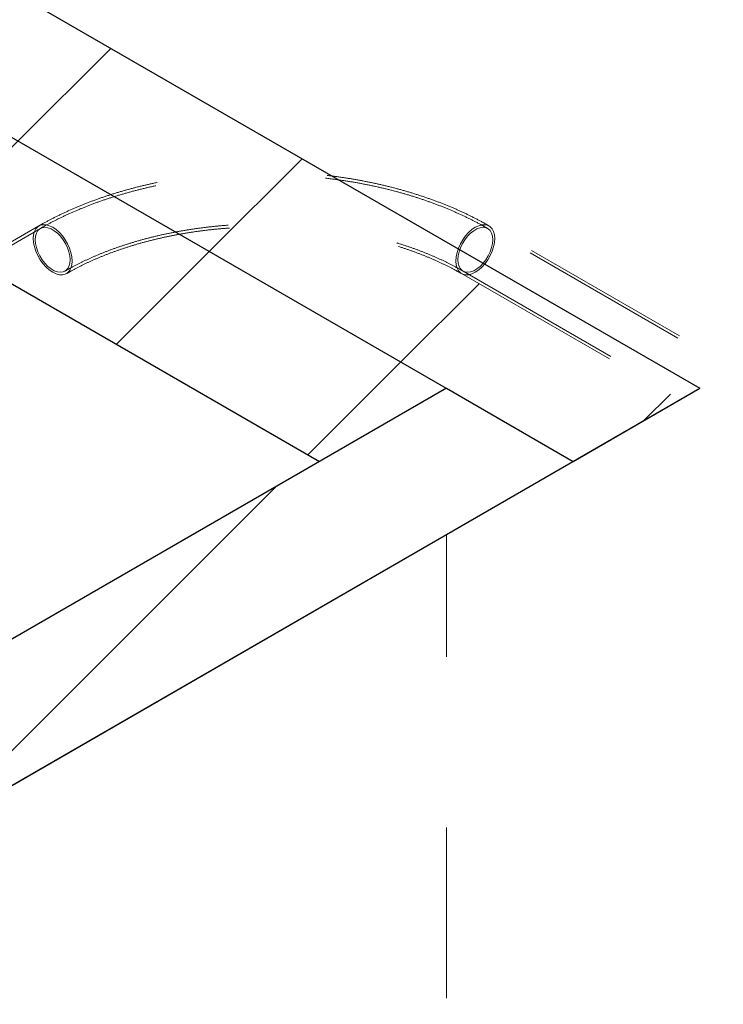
# Model space of a CAD drawing. Header units: inches. Extents: x 3.3 to 19.7, y 2.1 to 14.1.
# Tile 39 of 42: x 17.5 to 17.9, y 10.1 to 10.7. Entities that reach past the tile are written whole.
import ezdxf

# ---------------------------------------------------------------- set-up
doc = ezdxf.new("R2010")
doc.units = ezdxf.units.IN
doc.header["$MEASUREMENT"] = 0
doc.linetypes.add('HIDDEN', pattern=[0.075, 0.05, -0.025])

msp = doc.modelspace()

# ---------------------------------------------------------------- hatches: boundary and pattern name
at = {"ltscale": 0.5}
h = msp.add_hatch(dxfattribs=at)
h.set_pattern_fill('ANSI31', color=8)
h.paths.add_polyline_path([(17.3498, 10.14672), (17.27555, 10.18958), (16.31588, 9.63557), (16.31588, 9.54985)])
h.paths.add_polyline_path([(17.83245, 10.42535), (17.75821, 10.46821), (17.27555, 10.18958), (17.3498, 10.14672)])
h.paths.add_polyline_path([(16.29009, 9.53497), (16.29009, 9.62069), (15.67942, 9.26816), (15.75367, 9.2253)])
h.paths.add_polyline_path([(15.6794, 9.26817), (15.60516, 9.22531), (16.01349, 8.98959), (16.08773, 9.03244)])
h.paths.add_polyline_path([(15.62374, 9.21458), (15.60516, 9.22531), (15.60515, 9.13959), (16.01349, 8.90386), (16.01349, 8.98958)])
h.paths.add_polyline_path([(16.30898, 11.39055), (16.30898, 11.30483), (17.83245, 10.42535), (17.89509, 10.46151), (17.76576, 10.53617), (17.76401, 10.53949), (17.76366, 10.5439), (17.76492, 10.55005)])
h.paths.add_polyline_path([(16.30898, 11.30483), (16.30897, 11.2191), (17.48225, 10.54178), (17.52095, 10.56412), (17.5247, 10.56397), (17.52869, 10.56207), (17.53256, 10.55864), (17.53584, 10.55409), (17.53814, 10.54897), (17.53918, 10.5439), (17.53883, 10.53949), (17.53714, 10.53628), (17.53502, 10.53505), (17.51447, 10.52318), (17.68395, 10.42534), (17.75821, 10.46821)])
h.paths.add_polyline_path([(15.9269, 11.61112), (15.9269, 11.5254), (16.28998, 11.3158), (16.28996, 11.40153)])
h.paths.add_polyline_path([(15.9269, 11.5254), (15.9269, 11.43967), (16.29, 11.23005), (16.28998, 11.3158)])
h.paths.add_polyline_path([(15.9269, 11.5254), (15.85266, 11.56826), (13.77388, 10.36821), (13.84812, 10.32535)])
h.paths.add_polyline_path([(15.9269, 11.43967), (15.9269, 11.5254), (13.84812, 10.32535), (13.84812, 10.23961)])
h.paths.add_polyline_path([(13.77388, 10.19673), (13.69964, 10.23958), (13.69964, 9.75377), (13.77388, 9.71091)])
h.paths.add_polyline_path([(13.84812, 10.23959), (13.77388, 10.19673), (13.77388, 9.71143), (13.77433, 9.71117), (13.84812, 9.75426)])

# ---------------------------------------------------------------- linework, layer by layer
at = {"color": 7, "linetype": 'Continuous', "lineweight": 25}
for p, q in [((16.30898, 11.39055), (17.90669, 10.46821)), ((16.30898, 11.30483), (17.83245, 10.42535)), ((16.30898, 11.2191), (17.68395, 10.42534)), ((17.75821, 10.46821), (16.31588, 9.63557)), ((16.31588, 9.54985), (17.90669, 10.46821)), ((17.75821, 10.46821), (17.83245, 10.42535)), ((17.83245, 10.42535), (17.90669, 10.46821)), ((17.83245, 10.42535), (16.31588, 9.54985))]:
    msp.add_line(p, q, dxfattribs=at)
at = {"color": 7, "linetype": 'HIDDEN', "lineweight": 18}
for p, q in [((17.51962, 10.56335), (17.34639, 10.46335)), ((18.41428, 10.19905), (17.78322, 10.56335)), ((17.52047, 10.56186), (17.34724, 10.46186)), ((18.41342, 10.19756), (17.78237, 10.56186)), ((17.36166, 10.43688), (17.53489, 10.53689)), ((17.36252, 10.4354), (17.53575, 10.5354)), ((17.76709, 10.5354), (18.39815, 10.1711)), ((17.76795, 10.53689), (18.39901, 10.17259)), ((16.31588, 9.54984), (17.75821, 10.38248)), ((17.75821, 9.91095), (17.75821, 10.38248))]:
    msp.add_line(p, q, dxfattribs=at)
at = {"color": 7, "linetype": 'HIDDEN', "lineweight": 18, "flags": 128}
for points in [[(17.53909, 10.54279), (17.53892, 10.54518), (17.5384, 10.54769), (17.53756, 10.55026), (17.53642, 10.5528), (17.53502, 10.55524), (17.53339, 10.55749), (17.53159, 10.5595), (17.52966, 10.56121), (17.52768, 10.56255), (17.5257, 10.56349), (17.52378, 10.56401), (17.52198, 10.56408), (17.52035, 10.5637), (17.51894, 10.56289), (17.5178, 10.56167), (17.51696, 10.56007), (17.51645, 10.55815), (17.51627, 10.55596), (17.51645, 10.55358), (17.51696, 10.55106), (17.5178, 10.54849), (17.51894, 10.54595), (17.52035, 10.54352), (17.52198, 10.54126), (17.52378, 10.53925), (17.5257, 10.53755), (17.52768, 10.5362), (17.52966, 10.53526), (17.53159, 10.53474), (17.53339, 10.53467), (17.53502, 10.53505), (17.53642, 10.53586), (17.53756, 10.53709), (17.5384, 10.53868), (17.53892, 10.5406), (17.53909, 10.54279)], [(17.53788, 10.54349), (17.53771, 10.54143), (17.53719, 10.53964), (17.53635, 10.53817), (17.53522, 10.5371), (17.53383, 10.53643), (17.53223, 10.53621), (17.53047, 10.53644), (17.52862, 10.53711), (17.52674, 10.5382), (17.52489, 10.53966), (17.52314, 10.54146), (17.52154, 10.54353), (17.52015, 10.54579), (17.51901, 10.54818), (17.51818, 10.55061), (17.51766, 10.553), (17.51749, 10.55526), (17.51766, 10.55733), (17.51818, 10.55912), (17.51901, 10.56058), (17.52015, 10.56166), (17.52154, 10.56232), (17.52314, 10.56254), (17.52489, 10.56231), (17.52674, 10.56164), (17.52862, 10.56056), (17.53047, 10.55909), (17.53223, 10.55729), (17.53383, 10.55523), (17.53522, 10.55296), (17.53635, 10.55057), (17.53719, 10.54814), (17.53771, 10.54575), (17.53788, 10.54349)], [(17.76375, 10.54279), (17.76392, 10.54518), (17.76444, 10.54769), (17.76528, 10.55026), (17.76642, 10.5528), (17.76782, 10.55524), (17.76945, 10.55749), (17.77126, 10.5595), (17.77318, 10.56121), (17.77516, 10.56255), (17.77714, 10.56349), (17.77906, 10.56401), (17.78086, 10.56408), (17.78249, 10.5637), (17.7839, 10.56289), (17.78504, 10.56167), (17.78588, 10.56007), (17.78639, 10.55815), (17.78657, 10.55596), (17.78639, 10.55358), (17.78588, 10.55106), (17.78504, 10.54849), (17.7839, 10.54595), (17.78249, 10.54352), (17.78086, 10.54126), (17.77906, 10.53925), (17.77714, 10.53755), (17.77516, 10.5362), (17.77318, 10.53526), (17.77126, 10.53474), (17.76945, 10.53467), (17.76782, 10.53505), (17.76642, 10.53586), (17.76528, 10.53709), (17.76444, 10.53868), (17.76392, 10.5406), (17.76375, 10.54279)], [(17.76496, 10.54349), (17.76514, 10.54143), (17.76565, 10.53964), (17.76649, 10.53817), (17.76762, 10.5371), (17.76901, 10.53643), (17.77061, 10.53621), (17.77237, 10.53644), (17.77422, 10.53711), (17.7761, 10.5382), (17.77795, 10.53966), (17.7797, 10.54146), (17.7813, 10.54353), (17.78269, 10.54579), (17.78383, 10.54818), (17.78466, 10.55061), (17.78518, 10.553), (17.78535, 10.55526), (17.78518, 10.55733), (17.78466, 10.55912), (17.78383, 10.56058), (17.78269, 10.56166), (17.7813, 10.56232), (17.7797, 10.56254), (17.77795, 10.56231), (17.7761, 10.56164), (17.77422, 10.56056), (17.77237, 10.55909), (17.77061, 10.55729), (17.76901, 10.55523), (17.76762, 10.55296), (17.76649, 10.55057), (17.76565, 10.54814), (17.76514, 10.54575), (17.76496, 10.54349)]]:
    msp.add_lwpolyline(points, dxfattribs=at)
at = {"color": 7, "linetype": 'HIDDEN', "lineweight": 18}
for points, knots in [([(17.78322, 10.56335), (17.78203, 10.56403), (17.77858, 10.56599), (17.77267, 10.56906), (17.76541, 10.57249), (17.75789, 10.57569), (17.75013, 10.57866), (17.74216, 10.5814), (17.73399, 10.5839), (17.72564, 10.58615), (17.71713, 10.58816), (17.70848, 10.58992), (17.6997, 10.59143), (17.69081, 10.59269), (17.68185, 10.59368), (17.67281, 10.59442), (17.66373, 10.59491), (17.65463, 10.59513), (17.64551, 10.59509), (17.63641, 10.59479), (17.62734, 10.59423), (17.61833, 10.59341), (17.60939, 10.59234), (17.60053, 10.59101), (17.59179, 10.58943), (17.58318, 10.5876), (17.57472, 10.58551), (17.56642, 10.58319), (17.55831, 10.58062), (17.5504, 10.57781), (17.54271, 10.57477), (17.53526, 10.57149), (17.52819, 10.56806), (17.52303, 10.5653), (17.52026, 10.56372), (17.51962, 10.56335)], [0, 0, 0, 0, 0.016838, 0.04848, 0.080102, 0.111704, 0.14328, 0.174827, 0.206345, 0.237834, 0.269295, 0.30073, 0.332142, 0.363535, 0.394911, 0.426275, 0.457629, 0.488977, 0.520324, 0.551673, 0.583026, 0.614388, 0.645761, 0.677151, 0.708561, 0.739994, 0.771453, 0.802943, 0.834466, 0.866024, 0.897619, 0.929251, 0.960919, 0.990923, 1, 1, 1, 1]), ([(17.78237, 10.56186), (17.78118, 10.56254), (17.77777, 10.56448), (17.7719, 10.56752), (17.76469, 10.57093), (17.75722, 10.57411), (17.74951, 10.57706), (17.74159, 10.57978), (17.73347, 10.58226), (17.72516, 10.58451), (17.71669, 10.5865), (17.70808, 10.58825), (17.69935, 10.58975), (17.6905, 10.591), (17.68158, 10.59199), (17.67258, 10.59272), (17.66354, 10.5932), (17.65448, 10.59341), (17.6454, 10.59337), (17.63634, 10.59307), (17.62732, 10.59251), (17.61834, 10.59169), (17.60944, 10.59062), (17.60064, 10.58929), (17.59194, 10.58771), (17.58338, 10.58588), (17.57496, 10.5838), (17.56672, 10.58148), (17.55866, 10.57892), (17.5508, 10.57613), (17.54317, 10.5731), (17.53577, 10.56984), (17.52877, 10.56643), (17.52372, 10.56372), (17.52104, 10.56219), (17.52047, 10.56186)], [0, 0, 0, 0, 0.0168234, 0.0484829, 0.0801235, 0.1117452, 0.1433432, 0.174915, 0.2064598, 0.237978, 0.269471, 0.3009408, 0.3323899, 0.3638213, 0.3952378, 0.4266427, 0.4580393, 0.4894309, 0.520821, 0.5522127, 0.5836085, 0.615012, 0.6464265, 0.6778555, 0.7093023, 0.7407703, 0.7722626, 0.8037822, 0.8353317, 0.8669131, 0.898528, 0.9301765, 0.9618578, 0.9918755, 1, 1, 1, 1]), ([(17.53489, 10.53689), (17.53589, 10.53746), (17.53879, 10.53911), (17.54384, 10.54172), (17.55012, 10.54468), (17.55669, 10.54747), (17.56352, 10.55008), (17.5706, 10.55249), (17.5779, 10.5547), (17.58541, 10.55671), (17.59311, 10.5585), (17.60098, 10.56007), (17.60898, 10.56141), (17.61711, 10.56253), (17.62533, 10.5634), (17.63363, 10.56404), (17.64198, 10.56443), (17.65035, 10.56458), (17.65873, 10.56449), (17.66709, 10.56416), (17.6754, 10.56359), (17.68365, 10.56277), (17.69181, 10.56172), (17.69985, 10.56043), (17.70775, 10.55892), (17.7155, 10.55718), (17.72307, 10.55523), (17.73043, 10.55306), (17.73757, 10.5507), (17.74447, 10.54814), (17.75111, 10.5454), (17.75746, 10.54248), (17.76308, 10.53964), (17.76647, 10.53772), (17.76795, 10.53689)], [0, 0, 0, 0, 0.016596, 0.048329, 0.080093, 0.111891, 0.143726, 0.175598, 0.207507, 0.239451, 0.271429, 0.303436, 0.33547, 0.367526, 0.399601, 0.431691, 0.463793, 0.495901, 0.528011, 0.56012, 0.592222, 0.624313, 0.656389, 0.688446, 0.720479, 0.752486, 0.784461, 0.816401, 0.848304, 0.880166, 0.911986, 0.943762, 0.975496, 1, 1, 1, 1]), ([(17.53575, 10.5354), (17.53674, 10.53596), (17.53961, 10.5376), (17.5446, 10.54019), (17.55083, 10.54312), (17.55734, 10.54588), (17.56411, 10.54847), (17.57114, 10.55086), (17.57839, 10.55306), (17.58585, 10.55505), (17.5935, 10.55683), (17.60132, 10.55839), (17.60928, 10.55972), (17.61736, 10.56083), (17.62554, 10.5617), (17.6338, 10.56233), (17.6421, 10.56272), (17.65044, 10.56287), (17.65877, 10.56278), (17.66709, 10.56244), (17.67536, 10.56187), (17.68356, 10.56105), (17.69168, 10.56), (17.69967, 10.55872), (17.70753, 10.55721), (17.71523, 10.55548), (17.72274, 10.55354), (17.73005, 10.55139), (17.73713, 10.54903), (17.74397, 10.54649), (17.75055, 10.54377), (17.75684, 10.54087), (17.76235, 10.53808), (17.76567, 10.53621), (17.76709, 10.5354)], [0, 0, 0, 0, 0.016584, 0.048307, 0.080066, 0.111864, 0.143704, 0.175586, 0.207511, 0.239475, 0.271477, 0.303513, 0.335579, 0.367671, 0.399783, 0.431913, 0.464055, 0.496205, 0.528358, 0.560508, 0.592651, 0.624782, 0.656895, 0.688987, 0.721052, 0.753087, 0.785087, 0.817047, 0.848964, 0.880836, 0.912659, 0.944433, 0.976159, 1, 1, 1, 1])]:
    msp.add_open_spline(points, degree=3, knots=knots, dxfattribs=at)

doc.saveas('drawing.dxf')
